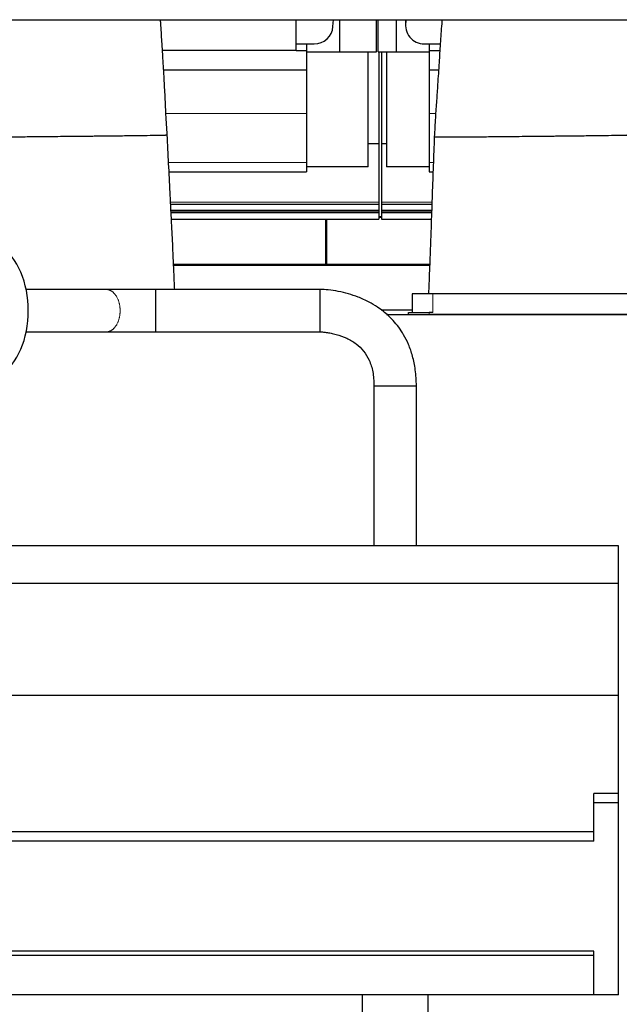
# Model space of a CAD drawing. Header units: inches. Extents: x 0 to 17820, y -10 to 12600.
# Tile 109 of 117: x 14717 to 15354, y 9121 to 10167. Entities that reach past the tile are written whole.
import ezdxf

# ---------------------------------------------------------------- set-up
doc = ezdxf.new("R2010")
doc.units = ezdxf.units.IN
doc.layers.add('1', color=7, linetype='Continuous', true_color=0xffffff)

msp = doc.modelspace()

# ---------------------------------------------------------------- linework, layer by layer
at = {"layer": '1', "color": 2, "linetype": 'Continuous', "lineweight": 25}
for p, q in [((14642.116, 10166.768), (15989.116, 10166.768)), ((15011.116, 10133.989), (15011.116, 10166.767)), ((15050.071, 10159.678), (15050.546, 10166.768)), ((15057.117, 10166.769), (15057.117, 10132.649)), ((15096.117, 10132.649), (15096.117, 10166.768)), ((15098.117, 10132.649), (15098.117, 10166.768)), ((15117.117, 10166.769), (15117.117, 10132.649)), ((15127.095, 10163.574), (15127.095, 10161.003)), ((15127.847, 10166.768), (15127.464, 10164.811)), ((15011.116, 10141.079), (15022.116, 10141.079)), ((15022.116, 10141.079), (15030.116, 10141.079)), ((15022.116, 10141.079), (15022.116, 10134.144)), ((15147.095, 10141.079), (15152.116, 10141.079)), ((15152.116, 10141.079), (15152.116, 10134.144)), ((15152.116, 10141.079), (15164.001, 10141.079)), ((15011.116, 10133.989), (14869.005, 10133.989)), ((15011.116, 10134.144), (15022.116, 10134.144)), ((15022.112, 10132.649), (15057.117, 10132.649)), ((15022.116, 10134.144), (15022.116, 10113.563)), ((15057.117, 10132.649), (15096.117, 10132.649)), ((15087.344, 10010.649), (15087.344, 10132.649)), ((15098.117, 10132.649), (15117.117, 10132.649)), ((15098.616, 10132.649), (15098.616, 10035.424)), ((15101.616, 10132.649), (15101.616, 10035.424)), ((15106.889, 10132.649), (15106.889, 10010.649)), ((15117.117, 10132.649), (15152.121, 10132.649)), ((15152.116, 10134.144), (15152.116, 10113.563)), ((15152.116, 10134.144), (15163.542, 10134.144)), ((14870.233, 10113.563), (15022.116, 10113.563)), ((15022.116, 10113.563), (15022.116, 10067.099)), ((15152.116, 10113.563), (15152.116, 10067.099)), ((15152.116, 10113.563), (15162.2, 10113.563)), ((15022.116, 10067.099), (15022.116, 10015.124)), ((15152.116, 10067.099), (15152.116, 10015.124)), ((15087.334, 10035.424), (15098.616, 10035.424)), ((15098.616, 10035.424), (15098.616, 9972.929)), ((15101.616, 10035.424), (15101.616, 9972.929)), ((15101.616, 10035.424), (15106.898, 10035.424)), ((15022.116, 10015.124), (15022.116, 10005.149)), ((15152.116, 10015.124), (15152.116, 10005.149)), ((14876.012, 10005.149), (15022.116, 10005.149)), ((15087.344, 10010.649), (15022.113, 10010.649)), ((15152.126, 10010.649), (15106.889, 10010.649)), ((15152.116, 10005.149), (15156.318, 10005.149)), ((15098.616, 9972.929), (15098.616, 9970.729)), ((15098.616, 9970.729), (15098.616, 9970.382)), ((15098.616, 9970.382), (15098.616, 9964.598)), ((15101.616, 9972.929), (15101.616, 9970.729)), ((15101.616, 9970.729), (15101.616, 9970.382)), ((15101.616, 9970.382), (15101.616, 9964.598)), ((14878.165, 9961.812), (15098.616, 9961.812)), ((15098.616, 9964.598), (15098.616, 9964.292)), ((15098.616, 9964.292), (15098.616, 9964.021)), ((15098.616, 9964.021), (15098.616, 9962.639)), ((15098.616, 9962.639), (15098.616, 9961.812)), ((15098.616, 9961.812), (15098.616, 9954.757)), ((15101.616, 9964.598), (15101.616, 9964.292)), ((15101.616, 9964.292), (15101.616, 9964.021)), ((15101.616, 9964.021), (15101.616, 9962.639)), ((15101.616, 9962.639), (15101.616, 9961.812)), ((15101.616, 9961.812), (15101.616, 9954.757)), ((15101.616, 9961.812), (15154.778, 9961.812)), ((14878.531, 9954.757), (15098.616, 9954.757)), ((15042.366, 9907.071), (15042.366, 9954.757)), ((15042.366, 9950.309), (15043.366, 9950.309)), ((15043.366, 9954.757), (15043.366, 9907.071)), ((15101.618, 9957.415), (15098.621, 9957.415)), ((15101.616, 9954.757), (15154.531, 9954.757)), ((14880.826, 9905.981), (15152.701, 9905.981)), ((15042.366, 9905.981), (15042.366, 9907.071)), ((15043.366, 9907.071), (15043.366, 9905.981)), ((15156.116, 9875.649), (15134.116, 9875.649)), ((15134.116, 9875.649), (15134.116, 9855.639)), ((15368.116, 9875.649), (15156.116, 9875.649)), ((15101.414, 9858.449), (15134.083, 9858.449)), ((15130.116, 9855.639), (15152.116, 9855.639)), ((15130.116, 9853.649), (15130.116, 9855.639)), ((15156.116, 9855.639), (15152.116, 9855.639)), ((15106.991, 9853.649), (16317.116, 9853.649)), ((15130.116, 9853.649), (15152.116, 9853.649)), ((15372.116, 9853.649), (15152.116, 9853.649)), ((15093.616, 9777.649), (15138.616, 9777.649)), ((15353.116, 9607.649), (14665.116, 9607.649)), ((15353.116, 9567.649), (15353.116, 9607.649)), ((15353.116, 9567.649), (14665.116, 9567.649)), ((15353.116, 9448.649), (15353.116, 9567.649)), ((15353.116, 9448.649), (14665.116, 9448.649)), ((15353.116, 9344.563), (15353.116, 9448.649)), ((15327.116, 9334.649), (15327.116, 9344.563)), ((15353.116, 9344.563), (15327.116, 9344.563)), ((15353.116, 9334.649), (15353.116, 9344.563)), ((15327.116, 9294.149), (15327.116, 9334.649)), ((15353.116, 9334.649), (15327.116, 9334.649)), ((15353.116, 9130.649), (15353.116, 9334.649)), ((15327.116, 9304.063), (14691.116, 9304.063)), ((15327.116, 9294.149), (14691.116, 9294.149)), ((15327.116, 9177.149), (14691.116, 9177.149)), ((15327.116, 9130.649), (15327.116, 9177.149)), ((15327.116, 9172.649), (14691.116, 9172.649)), ((15327.116, 9130.649), (14691.116, 9130.649)), ((15081.116, 9130.649), (15081.116, 9080.649)), ((15151.116, 9060.649), (15151.116, 9130.648)), ((15353.116, 9130.649), (15327.116, 9130.649))]:
    msp.add_line(p, q, dxfattribs=at)
at = {"layer": '1', "color": 110, "linetype": 'Continuous', "lineweight": 13}
for p, q in [((15127.464, 10164.811), (15127.464, 10166.768)), ((14872.691, 10067.099), (15022.116, 10067.099)), ((15152.116, 10067.099), (15159.105, 10067.099)), ((14875.528, 10015.124), (15022.116, 10015.124)), ((15152.116, 10015.124), (15156.683, 10015.124)), ((14877.6, 9972.929), (15098.616, 9972.929)), ((14877.707, 9970.729), (15098.616, 9970.729)), ((14877.722, 9970.382), (15098.616, 9970.382)), ((15101.616, 9972.929), (15155.158, 9972.929)), ((15101.616, 9970.729), (15155.082, 9970.729)), ((15101.616, 9970.382), (15155.063, 9970.382)), ((14878.012, 9964.598), (15098.616, 9964.598)), ((14878.043, 9964.292), (15098.616, 9964.292)), ((14878.043, 9964.021), (15098.616, 9964.021)), ((14878.119, 9962.639), (15098.616, 9962.639)), ((15101.616, 9964.598), (15154.873, 9964.598)), ((15101.616, 9964.292), (15154.873, 9964.292)), ((15101.616, 9964.021), (15154.854, 9964.021)), ((15101.616, 9962.639), (15154.816, 9962.639)), ((15098.621, 9956.612), (15101.618, 9956.612)), ((14880.803, 9907.071), (15042.366, 9907.071)), ((15043.366, 9907.071), (15152.78, 9907.071)), ((15156.116, 9875.649), (15156.116, 9855.639)), ((15152.116, 9853.649), (15152.116, 9855.639))]:
    msp.add_line(p, q, dxfattribs=at)
at = {"layer": '1', "color": 2, "linetype": 'Continuous', "lineweight": 25}
for centre, major_axis, ratio, start_param, end_param in [((15030.116, 10161.003), (20, 0), 0.9961947, 4.71238898, 6.21662901), ((15147.095, 10161.003), (20, 0), 0.9961947, 2.94929469, 4.71238898), ((15147.095, 10163.574), (20, 0), 0.9961947, 2.98061716, 3.14160971), ((14677.315, 9857.651), (0, -75), 0.65605903, 1.57079633, 2.72179734), ((14677.315, 9857.651), (0, -75), 0.65605903, 0.41979532, 1.57079633)]:
    msp.add_ellipse(centre, major_axis=major_axis, ratio=ratio, start_param=start_param, end_param=end_param, dxfattribs=at)
for points, knots in [([(14874.095, 10044.499), (14873.592, 10051.679), (14872.657, 10066.017), (14871.791, 10086.794), (14870.58, 10107.738), (14869.485, 10126.426), (14868.518, 10141.795), (14867.806, 10153.335), (14867.318, 10161.086), (14867.039, 10165.483), (14866.961, 10166.723)], [0, 0, 0, 0, 0.16957718, 0.33965565, 0.49267204, 0.67397444, 0.79876889, 0.88078848, 0.96607081, 1, 1, 1, 1]), ([(15165.815, 10166.854), (15165.708, 10165.401), (15165.104, 10157.103), (15164.057, 10142.142), (15162.632, 10120.538), (15161.363, 10100.353), (15160.096, 10080.735), (15158.683, 10062.128), (15158.003, 10049.197), (15157.686, 10042.365)], [0, 0, 0, 0, 0.03927975, 0.22274377, 0.38629813, 0.57091163, 0.70278189, 0.84344768, 1, 1, 1, 1]), ([(14742.747, 10042.743), (14743.631, 10042.752), (14747.72, 10042.793), (14755.829, 10042.875), (14770.986, 10043.028), (14784.396, 10043.163), (14795.038, 10043.27), (14798.89, 10043.309), (14804.007, 10043.36), (14814.029, 10043.466), (14829.02, 10043.638), (14845.876, 10043.855), (14859.797, 10044.064), (14867.754, 10044.213), (14871.207, 10044.297), (14872.603, 10044.34), (14873.37, 10044.369), (14873.867, 10044.395), (14874.103, 10044.418), (14874.085, 10044.438), (14874.097, 10044.465), (14874.085, 10044.486), (14874.095, 10044.499)], [0, 0, 0, 0, 0.0131787, 0.05271481, 0.10542963, 0.21085925, 0.22403795, 0.23721666, 0.26357406, 0.31628888, 0.4217185, 0.52714813, 0.63257775, 0.73800738, 0.79072219, 0.8170796, 0.84343701, 0.86979441, 0.89615182, 0.92250923, 0.94886663, 1, 1, 1, 1]), ([(14881.988, 9880.149), (14881.722, 9886.331), (14881.168, 9899.098), (14880.405, 9916.401), (14879.708, 9931.704), (14879.157, 9943.13), (14878.651, 9952.576), (14878.243, 9960.395), (14877.848, 9968.055), (14877.461, 9975.705), (14876.187, 10001.184), (14875.067, 10024.114), (14874.095, 10044.499)], [0, 0, 0, 0, 0.11280757, 0.23300631, 0.31578336, 0.39210678, 0.44156894, 0.48826094, 0.53487041, 0.58141362, 0.62790683, 1, 1, 1, 1]), ([(15232.747, 10042.743), (15233.631, 10042.752), (15237.72, 10042.793), (15245.829, 10042.875), (15260.986, 10043.028), (15274.396, 10043.163), (15285.038, 10043.27), (15288.89, 10043.309), (15294.007, 10043.36), (15304.029, 10043.466), (15319.02, 10043.638), (15335.876, 10043.855), (15349.797, 10044.064), (15357.754, 10044.213), (15361.207, 10044.297), (15362.603, 10044.34), (15363.37, 10044.369), (15363.867, 10044.395), (15364.103, 10044.418), (15364.085, 10044.438), (15364.097, 10044.465), (15364.085, 10044.486), (15364.095, 10044.499)], [0, 0, 0, 0, 0.0131787, 0.05271481, 0.10542963, 0.21085925, 0.22403795, 0.23721666, 0.26357406, 0.31628888, 0.4217185, 0.52714813, 0.63257775, 0.73800738, 0.79072219, 0.8170796, 0.84343701, 0.86979441, 0.89615182, 0.92250923, 0.94886663, 1, 1, 1, 1]), ([(14667.686, 10042.365), (14667.685, 10042.364), (14667.68, 10042.357), (14667.662, 10042.346), (14667.749, 10042.333), (14667.998, 10042.315), (14668.855, 10042.292), (14671.862, 10042.265), (14678.609, 10042.263), (14691.33, 10042.317), (14707.505, 10042.426), (14722.34, 10042.549), (14733.54, 10042.652), (14739.276, 10042.708), (14742.083, 10042.736), (14742.747, 10042.743)], [0, 0, 0, 0, 0.00314393, 0.04148455, 0.06065486, 0.07982517, 0.1565064, 0.23318764, 0.38655011, 0.53991258, 0.69327506, 0.84663753, 0.92331876, 0.98562227, 1, 1, 1, 1]), ([(15157.686, 10042.365), (15156.898, 10022.004), (15155.779, 9991.403), (15154.622, 9958.101), (15154.082, 9941.041), (15153.67, 9929.783), (15153.082, 9914.797), (15152.343, 9896.648), (15151.774, 9882.94), (15151.468, 9875.657)], [0, 0, 0, 0, 0.36642877, 0.55066595, 0.59922757, 0.67337039, 0.75326206, 0.86892468, 1, 1, 1, 1]), ([(15157.686, 10042.365), (15157.685, 10042.364), (15157.68, 10042.357), (15157.662, 10042.346), (15157.749, 10042.333), (15157.998, 10042.315), (15158.855, 10042.292), (15161.862, 10042.265), (15168.609, 10042.263), (15181.33, 10042.317), (15197.505, 10042.426), (15212.34, 10042.549), (15223.54, 10042.652), (15229.276, 10042.708), (15232.083, 10042.736), (15232.747, 10042.743)], [0, 0, 0, 0, 0.00314393, 0.04148455, 0.06065486, 0.07982517, 0.1565064, 0.23318764, 0.38655011, 0.53991258, 0.69327506, 0.84663753, 0.92331876, 0.98562227, 1, 1, 1, 1]), ([(14809.318, 9880.149), (14804.888, 9880.149), (14796.062, 9880.149), (14782.839, 9880.149), (14769.649, 9880.149), (14756.458, 9880.149), (14741.163, 9880.149), (14730.265, 9880.149), (14723.763, 9880.149)], [0, 0, 0, 0, 0.15530307, 0.30948245, 0.46366093, 0.61783968, 0.77201844, 1, 1, 1, 1]), ([(14861.747, 9880.149), (14860.251, 9880.149), (14856.524, 9880.149), (14849.902, 9880.149), (14839.427, 9880.149), (14828.393, 9880.149), (14817.635, 9880.149), (14812.104, 9880.149), (14809.318, 9880.149)], [0, 0, 0, 0, 0.07824289, 0.19532842, 0.34696645, 0.63458316, 0.80714842, 1, 1, 1, 1]), ([(15036.113, 9880.149), (15028.847, 9880.149), (15014.313, 9880.149), (14992.513, 9880.149), (14970.712, 9880.149), (14951.333, 9880.149), (14934.376, 9880.149), (14919.842, 9880.149), (14905.308, 9880.149), (14890.773, 9880.149), (14876.253, 9880.149), (14866.577, 9880.149), (14861.747, 9880.149)], [0, 0, 0, 0, 0.12501553, 0.25004718, 0.37507887, 0.50011056, 0.58346501, 0.66681925, 0.75017437, 0.8335291, 0.91688767, 1, 1, 1, 1]), ([(15138.616, 9777.649), (15138.658, 9783.437), (15137.95, 9794.125), (15135.012, 9808.99), (15130.675, 9821.471), (15124.186, 9834.432), (15115.319, 9846.461), (15105.329, 9855.743), (15096.65, 9862.087), (15087.773, 9867.382), (15077.431, 9872.069), (15066.407, 9875.763), (15055.827, 9878.252), (15045.658, 9879.764), (15039.125, 9880.111), (15036.113, 9880.149)], [0, 0, 0, 0, 0.10620414, 0.19837909, 0.27901125, 0.34976167, 0.46576195, 0.55297349, 0.60087634, 0.66433057, 0.74373025, 0.81029008, 0.87899895, 0.94445077, 1, 1, 1, 1]), ([(14723.741, 9835.149), (14730.25, 9835.149), (14740.423, 9835.149), (14754.26, 9835.149), (14765.252, 9835.149), (14776.244, 9835.149), (14787.236, 9835.149), (14798.26, 9835.149), (14805.621, 9835.149), (14809.318, 9835.149)], [0, 0, 0, 0, 0.22818623, 0.35663447, 0.48508271, 0.61353101, 0.74197934, 0.87042743, 1, 1, 1, 1]), ([(14809.318, 9835.149), (14812.104, 9835.149), (14817.635, 9835.149), (14828.393, 9835.149), (14839.427, 9835.149), (14849.902, 9835.149), (14856.524, 9835.149), (14860.251, 9835.149), (14861.747, 9835.149)], [0, 0, 0, 0, 0.19285158, 0.36541684, 0.65303355, 0.80467158, 0.92175711, 1, 1, 1, 1]), ([(14861.747, 9835.149), (14867.547, 9835.149), (14879.16, 9835.149), (14896.587, 9835.149), (14914.028, 9835.149), (14931.469, 9835.149), (14948.91, 9835.149), (14966.352, 9835.149), (14983.793, 9835.149), (15001.234, 9835.149), (15018.673, 9835.149), (15030.299, 9835.149), (15036.111, 9835.149)], [0, 0, 0, 0, 0.09979264, 0.19981658, 0.29984216, 0.39986928, 0.49989568, 0.59992228, 0.69994887, 0.79997543, 0.90000198, 1, 1, 1, 1]), ([(15036.111, 9835.149), (15037.005, 9835.135), (15039.292, 9835.046), (15043.265, 9834.62), (15048.188, 9833.799), (15055.555, 9832.049), (15064.76, 9828.741), (15074.769, 9822.845), (15083.032, 9814.927), (15089.146, 9804.772), (15092.15, 9794.647), (15093.404, 9785.375), (15093.632, 9780.307), (15093.616, 9777.649)], [0, 0, 0, 0, 0.02928775, 0.07496414, 0.130804, 0.19269855, 0.32288998, 0.44969293, 0.57050931, 0.69391564, 0.83368329, 0.91322467, 1, 1, 1, 1]), ([(15093.616, 9777.649), (15093.616, 9767.743), (15093.616, 9748.435), (15093.616, 9720.232), (15093.616, 9693.545), (15093.616, 9668.377), (15093.616, 9644.725), (15093.616, 9624.65), (15093.616, 9612.459), (15093.616, 9607.646)], [0, 0, 0, 0, 0.174814, 0.34072043, 0.49769394, 0.64574323, 0.78486829, 0.91506911, 1, 1, 1, 1]), ([(15138.616, 9607.645), (15138.616, 9611.179), (15138.616, 9633.78), (15138.616, 9674.841), (15138.616, 9714.901), (15138.616, 9738.456), (15138.616, 9746.134), (15138.616, 9753.899), (15138.616, 9761.755), (15138.616, 9769.685), (15138.616, 9774.994), (15138.616, 9777.649)], [0, 0, 0, 0, 0.06236116, 0.39883409, 0.72458146, 0.76929172, 0.81450325, 0.86007087, 0.90630894, 0.95313655, 1, 1, 1, 1])]:
    msp.add_open_spline(points, degree=3, knots=knots, dxfattribs=at)
at = {"layer": '1', "color": 110, "linetype": 'Continuous', "lineweight": 13}
msp.add_rational_spline([(14809.318, 9880.149), (14814.516, 9880.149), (14821.422, 9876.172), (14824.022, 9865.604), (14824.022, 9857.649)], [1.01661171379, 1.01661171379, 0.958470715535, 1.01661171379, 1.01661171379], degree=4, dxfattribs=at)
at = {"layer": '1', "color": 2, "linetype": 'Continuous', "lineweight": 25}
for points in [[(14861.747, 9880.149), (14861.744, 9880.149), (14861.74, 9876.172), (14861.738, 9865.604), (14861.738, 9857.649)], [(15036.113, 9880.149), (15036.113, 9880.149), (15036.113, 9876.172), (15036.112, 9865.604), (15036.112, 9857.649)]]:
    msp.add_rational_spline(points, [1.01661171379, 1.01661171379, 0.958470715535, 1.01661171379, 1.01661171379], degree=4, dxfattribs=at)
at = {"layer": '1', "color": 110, "linetype": 'Continuous', "lineweight": 13}
msp.add_rational_spline([(14824.022, 9857.649), (14824.022, 9849.694), (14821.422, 9839.127), (14814.516, 9835.149), (14809.318, 9835.149), (14809.317, 9835.149), (14809.317, 9835.149), (14809.317, 9835.149)], [1.01661171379, 1.01661171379, 0.958470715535, 1.01661171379, 1.01661171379, 1.01661171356, 1.0166117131, 1.01661171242], degree=4, knots=[0, 0, 0, 0, 0, 0.9999375, 0.9999375, 0.9999375, 1, 1, 1, 1, 1], dxfattribs=at)
at = {"layer": '1', "color": 2, "linetype": 'Continuous', "lineweight": 25}
for points in [[(14861.738, 9857.649), (14861.738, 9849.694), (14861.74, 9839.127), (14861.744, 9835.149), (14861.746, 9835.149), (14861.747, 9835.149), (14861.747, 9835.149), (14861.747, 9835.149)], [(15036.112, 9857.649), (15036.111, 9849.694), (15036.111, 9839.127), (15036.111, 9835.149), (15036.111, 9835.149), (15036.111, 9835.149), (15036.111, 9835.149), (15036.111, 9835.149)]]:
    msp.add_rational_spline(points, [1.01661171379, 1.01661171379, 0.958470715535, 1.01661171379, 1.01661171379, 1.01661171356, 1.0166117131, 1.01661171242], degree=4, knots=[0, 0, 0, 0, 0, 0.9999375, 0.9999375, 0.9999375, 1, 1, 1, 1, 1], dxfattribs=at)

doc.saveas('drawing.dxf')
